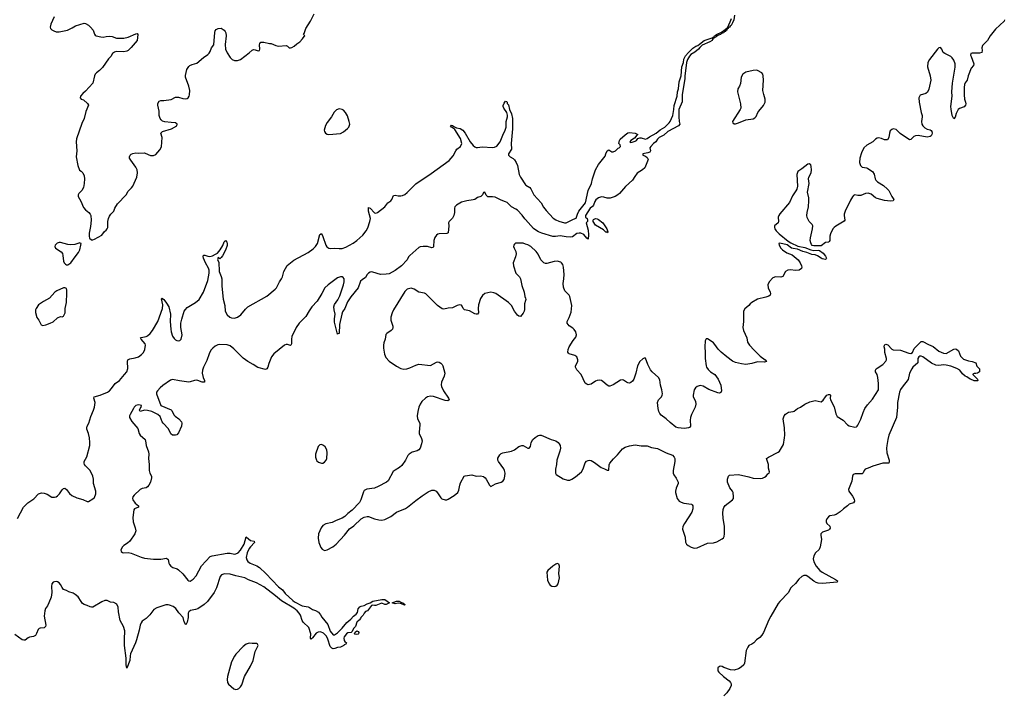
# Model space of a CAD drawing. Header units: inches. Extents: x 1174277 to 1307032, y 522670 to 678486.
# Tile 35 of 121: x 1233136 to 1246497, y 550622 to 559771. Entities that reach past the tile are written whole.
import ezdxf

# ---------------------------------------------------------------- set-up
doc = ezdxf.new("R2010")
doc.units = ezdxf.units.IN
doc.header["$MEASUREMENT"] = 0
doc.layers.add('B2535', color=7, linetype='Continuous')
doc.layers.add('B2545', color=7, linetype='Continuous')

msp = doc.modelspace()

# ---------------------------------------------------------------- linework, layer by layer
at = {"layer": 'B2535', "color": 6}
for points, elevation in [([(1233604, 559810), (1233560, 559710), (1233551, 559670), (1233556, 559650), (1233570, 559631), (1233597, 559617), (1233630, 559605), (1233670, 559605), (1233785, 559630), (1233850, 559658), (1233894, 559686), (1234010, 559724), (1234030, 559718), (1234070, 559694), (1234098, 559670), (1234131, 559630), (1234152, 559572), (1234161, 559561), (1234172, 559552), (1234236, 559536), (1234270, 559535), (1234310, 559544), (1234350, 559546), (1234390, 559540), (1234450, 559519), (1234550, 559521), (1234610, 559535), (1234710, 559578), (1234730, 559582), (1234740, 559570), (1234729, 559490), (1234650, 559392), (1234610, 559352), (1234590, 559341), (1234550, 559334), (1234443, 559337), (1234421, 559330), (1234396, 559310), (1234371, 559270), (1234341, 559239), (1234258, 559122), (1234219, 559081), (1234178, 559050), (1234160, 559030), (1234149, 559010), (1234128, 558910), (1234030, 558800), (1233994, 558770), (1233961, 558730), (1233955, 558710), (1233970, 558691), (1234000, 558680), (1234054, 558634), (1234070, 558610), (1234035, 558525), (1234010, 558430), (1233978, 558362), (1233909, 558151), (1233902, 558110), (1233910, 557990), (1233902, 557910), (1233923, 557790), (1233948, 557728), (1233970, 557714), (1233994, 557690), (1234009, 557650), (1234015, 557610), (1234013, 557547), (1234000, 557490), (1233979, 557450), (1233939, 557410), (1233928, 557390), (1233930, 557370), (1233967, 557307), (1234002, 557222), (1234029, 557189), (1234076, 557150), (1234091, 557131), (1234099, 557110), (1234104, 557050), (1234098, 556962), (1234080, 556870), (1234078, 556830), (1234084, 556804), (1234110, 556779), (1234130, 556779), (1234150, 556788), (1234250, 556845), (1234287, 556893), (1234310, 556911), (1234324, 556930), (1234330, 556950), (1234330, 557030), (1234339, 557070), (1234356, 557104), (1234372, 557128), (1234415, 557170), (1234426, 557210), (1234461, 557270), (1234579, 557390), (1234610, 557440), (1234655, 557485), (1234672, 557510), (1234724, 557630), (1234734, 557690), (1234728, 557730), (1234713, 557770), (1234642, 557862), (1234627, 557890), (1234625, 557910), (1234633, 557930), (1234650, 557945), (1234670, 557955), (1234710, 557963), (1234750, 557959), (1234830, 557962), (1234878, 557938), (1234910, 557928), (1234950, 557927), (1234982, 557938), (1235039, 558001), (1235058, 558042), (1235069, 558170), (1235051, 558230), (1235073, 558250), (1235198, 558290), (1235270, 558330), (1235273, 558350), (1235252, 558370), (1235190, 558373), (1235105, 558385), (1235074, 558394), (1235056, 558410), (1235042, 558430), (1235029, 558469), (1235027, 558527), (1235009, 558610), (1235010, 558631), (1235030, 558663), (1235050, 558673), (1235090, 558674), (1235192, 558688), (1235250, 558720), (1235290, 558719), (1235350, 558701), (1235384, 558696), (1235410, 558700), (1235424, 558710), (1235437, 558730), (1235442, 558750), (1235443, 558810), (1235430, 558870), (1235387, 558990), (1235386, 559014), (1235404, 559096), (1235430, 559136), (1235446, 559150), (1235477, 559163), (1235510, 559169), (1235538, 559182), (1235630, 559256), (1235690, 559296), (1235706, 559314), (1235720, 559340), (1235739, 559390), (1235770, 559431), (1235785, 559595), (1235790, 559618), (1235804, 559636), (1235828, 559652), (1235870, 559654), (1235910, 559630), (1235924, 559610), (1235933, 559590), (1235939, 559550), (1235925, 559435), (1235929, 559369), (1235950, 559320), (1235990, 559259), (1236019, 559230), (1236050, 559216), (1236090, 559217), (1236130, 559231), (1236250, 559320), (1236290, 559357), (1236310, 559364), (1236330, 559363), (1236370, 559349), (1236388, 559352), (1236396, 559370), (1236392, 559428), (1236395, 559445), (1236410, 559463), (1236450, 559463), (1236526, 559446), (1236550, 559446), (1236610, 559419), (1236650, 559411), (1236750, 559418), (1236771, 559411), (1236794, 559390), (1236810, 559387), (1236830, 559391), (1236862, 559410), (1236897, 559443), (1236939, 559470), (1236975, 559510), (1236996, 559544), (1237006, 559550), (1236988, 559570), (1236996, 559584), (1237017, 559650), (1237083, 559750), (1237132, 559848)], 800), ([(1233105, 552995), (1233187, 553150), (1233246, 553210), (1233330, 553264), (1233391, 553330), (1233430, 553343), (1233470, 553340), (1233510, 553328), (1233570, 553287), (1233610, 553285), (1233630, 553290), (1233650, 553305), (1233675, 553330), (1233710, 553386), (1233730, 553403), (1233750, 553410), (1233770, 553392), (1233810, 553337), (1233843, 553310), (1233910, 553278), (1233994, 553254), (1234050, 553228), (1234071, 553229), (1234130, 553262), (1234150, 553281), (1234170, 553330), (1234171, 553370), (1234139, 553470), (1234138, 553530), (1234130, 553570), (1234090, 553650), (1234027, 553710), (1234014, 553730), (1234009, 553750), (1234012, 553770), (1234047, 553833), (1234086, 553990), (1234088, 554030), (1234083, 554090), (1234070, 554150), (1234048, 554210), (1234046, 554230), (1234052, 554250), (1234073, 554290), (1234099, 554381), (1234139, 554470), (1234152, 554510), (1234158, 554570), (1234143, 554630), (1234146, 554650), (1234230, 554672), (1234326, 554714), (1234353, 554730), (1234380, 554760), (1234430, 554830), (1234490, 554870), (1234560, 554950), (1234589, 554990), (1234605, 555035), (1234597, 555130), (1234603, 555150), (1234630, 555163), (1234702, 555178), (1234746, 555194), (1234790, 555224), (1234814, 555250), (1234836, 555290), (1234845, 555350), (1234840, 555370), (1234784, 555430), (1234776, 555450), (1234784, 555456), (1234851, 555470), (1234870, 555479), (1234907, 555510), (1234938, 555550), (1235010, 555670), (1235076, 555850), (1235079, 555899), (1235062, 555978), (1235068, 555990), (1235077, 555977), (1235090, 555970), (1235130, 555921), (1235161, 555870), (1235182, 555770), (1235177, 555670), (1235185, 555570), (1235191, 555530), (1235211, 555471), (1235230, 555440), (1235250, 555423), (1235270, 555414), (1235290, 555410), (1235310, 555414), (1235329, 555431), (1235342, 555490), (1235322, 555590), (1235322, 555650), (1235335, 555705), (1235370, 555810), (1235384, 555836), (1235410, 555863), (1235523, 555930), (1235573, 555970), (1235632, 556068), (1235691, 556230), (1235706, 556330), (1235706, 556370), (1235698, 556398), (1235655, 556470), (1235628, 556530), (1235625, 556555), (1235630, 556571), (1235647, 556573), (1235690, 556557), (1235715, 556555), (1235750, 556563), (1235794, 556586), (1235818, 556602), (1235857, 556643), (1235894, 556706), (1235910, 556753), (1235930, 556774), (1235945, 556750), (1235952, 556730), (1235950, 556704), (1235930, 556642), (1235890, 556565), (1235870, 556540), (1235850, 556525), (1235830, 556539), (1235821, 556510), (1235836, 556476), (1235844, 556350), (1235870, 556284), (1235878, 556250), (1235878, 556150), (1235896, 555976), (1235918, 555890), (1235925, 555810), (1235950, 555762), (1235986, 555730), (1236010, 555720), (1236050, 555718), (1236090, 555729), (1236138, 555762), (1236199, 555841), (1236230, 555870), (1236490, 556018), (1236602, 556110), (1236619, 556130), (1236660, 556210), (1236690, 556250), (1236702, 556278), (1236719, 556350), (1236767, 556433), (1236857, 556503), (1237052, 556608), (1237120, 556660), (1237150, 556692), (1237175, 556730), (1237210, 556852), (1237230, 556865), (1237250, 556825), (1237289, 556710), (1237305, 556685), (1237330, 556666), (1237350, 556661), (1237410, 556667), (1237470, 556661), (1237510, 556663), (1237560, 556680), (1237663, 556737), (1237710, 556770), (1237794, 556846), (1237837, 556903), (1237858, 556942), (1237889, 557030), (1237895, 557070), (1237870, 557170), (1237867, 557210), (1237870, 557220), (1237890, 557213), (1237949, 557149), (1237970, 557145), (1237990, 557151), (1238091, 557229), (1238130, 557285), (1238171, 557310), (1238187, 557330), (1238210, 557382), (1238230, 557389), (1238270, 557379), (1238310, 557377), (1238330, 557381), (1238363, 557397), (1238395, 557425), (1238510, 557542), (1238719, 557681), (1238963, 557857), (1239017, 557923), (1239054, 557990), (1239070, 558010), (1239117, 558050), (1239136, 558090), (1239119, 558159), (1239039, 558279), (1239018, 558298), (1238996, 558310), (1238983, 558330), (1238990, 558339), (1239010, 558335), (1239036, 558316), (1239063, 558303), (1239112, 558292), (1239150, 558268), (1239181, 558230), (1239250, 558110), (1239290, 558060), (1239310, 558043), (1239330, 558037), (1239350, 558036), (1239410, 558046), (1239550, 558034), (1239581, 558039), (1239610, 558055), (1239657, 558110), (1239690, 558203), (1239725, 558270), (1239735, 558310), (1239736, 558390), (1239755, 558450), (1239755, 558475), (1239748, 558510), (1239705, 558570), (1239695, 558590), (1239695, 558605), (1239710, 558637), (1239730, 558664), (1239741, 558661), (1239750, 558652), (1239753, 558633), (1239770, 558613), (1239783, 558550), (1239811, 558490), (1239824, 558430), (1239822, 558290), (1239806, 558090), (1239811, 558010), (1239770, 557950), (1239769, 557930), (1239790, 557910), (1239830, 557886), (1239850, 557866), (1239875, 557830), (1239892, 557790), (1239915, 557670), (1239933, 557633), (1240000, 557529)], 700), ([(1240000, 557057), (1239990, 557068), (1239955, 557115), (1239890, 557183), (1239870, 557199), (1239810, 557229), (1239750, 557288), (1239730, 557299), (1239670, 557318), (1239590, 557360), (1239550, 557367), (1239490, 557364), (1239467, 557387), (1239450, 557426), (1239430, 557423), (1239416, 557390), (1239392, 557368), (1239350, 557355), (1239310, 557330), (1239290, 557323), (1239204, 557310), (1239129, 557291), (1239062, 557250), (1239040, 557230), (1239034, 557210), (1239037, 557150), (1239029, 557110), (1239007, 557073), (1238963, 557030), (1238956, 557010), (1238959, 556970), (1238950, 556878), (1238942, 556870), (1238932, 556868), (1238830, 556863), (1238810, 556857), (1238790, 556843), (1238769, 556811), (1238755, 556770), (1238751, 556689), (1238745, 556675), (1238730, 556674), (1238670, 556689), (1238611, 556691), (1238570, 556686), (1238550, 556675), (1238430, 556570), (1238413, 556550), (1238392, 556510), (1238318, 556430), (1238230, 556363), (1238150, 556321), (1238110, 556313), (1238030, 556309), (1237930, 556344), (1237910, 556346), (1237890, 556341), (1237870, 556328), (1237853, 556310), (1237829, 556271), (1237781, 556239), (1237762, 556218), (1237729, 556130), (1237630, 556007), (1237583, 555937), (1237549, 555850), (1237518, 555802), (1237506, 555770), (1237476, 555630), (1237470, 555507), (1237454, 555506), (1237450, 555498), (1237410, 555665), (1237408, 555710), (1237416, 555770), (1237403, 555830), (1237400, 555870), (1237410, 555902), (1237454, 555966), (1237479, 556021), (1237531, 556169), (1237538, 556210), (1237537, 556250), (1237524, 556270), (1237510, 556277), (1237490, 556279), (1237450, 556263), (1237320, 556170), (1237277, 556130), (1237235, 556050), (1237172, 555948), (1237098, 555870), (1237062, 555818), (1237019, 555741), (1236930, 555650), (1236889, 555591), (1236831, 555470), (1236823, 555430), (1236824, 555370), (1236814, 555350), (1236810, 555347), (1236770, 555358), (1236750, 555359), (1236730, 555351), (1236585, 555235), (1236554, 555190), (1236518, 555102), (1236503, 555050), (1236490, 555028), (1236470, 555021), (1236369, 555049), (1236305, 555090), (1236230, 555130), (1236170, 555174), (1236041, 555301), (1235990, 555341), (1235950, 555353), (1235850, 555361), (1235824, 555356), (1235790, 555338), (1235755, 555310), (1235730, 555282), (1235705, 555235), (1235677, 555143), (1235629, 555050), (1235618, 555010), (1235614, 554970), (1235626, 554910), (1235643, 554870), (1235643, 554850), (1235634, 554846), (1235610, 554848), (1235551, 554871), (1235530, 554874), (1235510, 554872), (1235450, 554851), (1235430, 554849), (1235305, 554865), (1235210, 554884), (1235183, 554877), (1235078, 554802), (1235041, 554770), (1235005, 554730), (1234993, 554710), (1234993, 554690), (1235050, 554530), (1235190, 554474), (1235201, 554461), (1235226, 554406), (1235246, 554386), (1235296, 554350), (1235330, 554310), (1235336, 554290), (1235330, 554250), (1235290, 554162), (1235270, 554134), (1235250, 554129), (1235210, 554130), (1235185, 554145), (1235154, 554214), (1235082, 554290), (1235068, 554310), (1235042, 554382), (1235011, 554411), (1234930, 554448), (1234870, 554464), (1234830, 554467), (1234770, 554450), (1234760, 554470), (1234769, 554491), (1234786, 554510), (1234788, 554530), (1234770, 554535), (1234750, 554539), (1234714, 554530), (1234691, 554510), (1234678, 554490), (1234633, 554410), (1234627, 554390), (1234628, 554370), (1234656, 554316), (1234738, 554218), (1234758, 554150), (1234772, 554130), (1234837, 554070), (1234845, 554050), (1234851, 553990), (1234882, 553902), (1234889, 553870), (1234884, 553810), (1234891, 553731), (1234892, 553650), (1234901, 553610), (1234923, 553570), (1234925, 553550), (1234910, 553488), (1234890, 553451), (1234870, 553427), (1234850, 553415), (1234797, 553403), (1234770, 553390), (1234690, 553314), (1234672, 553290), (1234667, 553270), (1234673, 553250), (1234705, 553205), (1234746, 553170), (1234749, 553151), (1234692, 553128), (1234686, 553114), (1234672, 553010), (1234674, 552950), (1234705, 552870), (1234713, 552827), (1234698, 552790), (1234632, 552688), (1234599, 552661), (1234550, 552630), (1234529, 552610), (1234509, 552570), (1234513, 552550), (1234530, 552537), (1234550, 552530), (1234610, 552533), (1234647, 552527), (1234785, 552470), (1234830, 552457), (1234950, 552445), (1235050, 552443), (1235130, 552460), (1235150, 552439), (1235159, 552390), (1235168, 552370), (1235185, 552350), (1235214, 552330), (1235271, 552311), (1235290, 552300), (1235350, 552245), (1235419, 552159), (1235430, 552149), (1235450, 552144), (1235490, 552172), (1235530, 552216), (1235604, 552356), (1235720, 552480), (1235749, 552491), (1235950, 552524), (1235990, 552526), (1236050, 552513), (1236070, 552515), (1236100, 552530), (1236130, 552565), (1236183, 552650), (1236210, 552747), (1236239, 552719), (1236270, 552699), (1236317, 552690), (1236321, 552670), (1236266, 552614), (1236249, 552591), (1236222, 552530), (1236209, 552469), (1236216, 552436), (1236232, 552412), (1236265, 552390), (1236355, 552355), (1236390, 552329), (1236476, 552250), (1236648, 552068), (1236703, 552030), (1236740, 551980), (1236842, 551882), (1236865, 551865), (1236970, 551811), (1237050, 551797), (1237068, 551790), (1237110, 551761), (1237150, 551749), (1237190, 551725), (1237218, 551690), (1237237, 551657), (1237318, 551558), (1237348, 551468), (1237390, 551418), (1237410, 551415), (1237450, 551442), (1237514, 551506), (1237576, 551584), (1237630, 551630), (1237667, 551670), (1237703, 551697), (1237718, 551722), (1237731, 551770), (1237750, 551797), (1237770, 551807), (1237810, 551817), (1237850, 551840), (1237890, 551850), (1237930, 551873), (1238050, 551898), (1238090, 551896), (1238156, 551850), (1238110, 551828), (1238090, 551830), (1238050, 551845), (1238036, 551844), (1237970, 551817), (1237950, 551813), (1237930, 551819), (1237910, 551815), (1237856, 551744), (1237830, 551732), (1237810, 551713), (1237797, 551683), (1237767, 551650), (1237762, 551638), (1237743, 551617), (1237731, 551610), (1237724, 551596), (1237711, 551590), (1237692, 551528), (1237670, 551506), (1237644, 551456), (1237632, 551448), (1237590, 551442), (1237570, 551429), (1237541, 551390), (1237536, 551370), (1237539, 551339), (1237546, 551326), (1237571, 551310), (1237561, 551290), (1237541, 551279), (1237534, 551270), (1237491, 551250), (1237450, 551247), (1237411, 551229), (1237390, 551228), (1237370, 551236), (1237350, 551259), (1237317, 551357), (1237297, 551397), (1237259, 551439), (1237216, 551456), (1237186, 551454), (1237159, 551441), (1237110, 551376), (1237090, 551358), (1237080, 551370), (1237087, 551430), (1237058, 551518), (1236983, 551590), (1236970, 551610), (1236945, 551685), (1236929, 551710), (1236901, 551742), (1236857, 551777), (1236690, 551877), (1236607, 551947), (1236450, 552068), (1236350, 552121), (1236242, 552162), (1236190, 552190), (1236070, 552217), (1235990, 552241), (1235916, 552244), (1235873, 552230), (1235857, 552210), (1235806, 552054), (1235776, 551990), (1235686, 551870), (1235640, 551830), (1235551, 551769), (1235521, 551759), (1235453, 551747), (1235430, 551730), (1235423, 551710), (1235420, 551650), (1235410, 551589), (1235390, 551552), (1235370, 551592), (1235354, 551654), (1235296, 551716), (1235255, 551775), (1235220, 551800), (1235170, 551819), (1235150, 551824), (1235118, 551822), (1234995, 551785), (1234958, 551762), (1234902, 551690), (1234850, 551639), (1234799, 551601), (1234782, 551578), (1234771, 551550), (1234758, 551482), (1234722, 551350), (1234709, 551310), (1234641, 551159), (1234634, 551130), (1234630, 551070), (1234590, 550963), (1234579, 551010), (1234581, 551101), (1234560, 551270), (1234556, 551356), (1234561, 551470), (1234545, 551530), (1234501, 551610), (1234478, 551730), (1234472, 551792), (1234452, 551832), (1234414, 551854), (1234370, 551862), (1234322, 551882), (1234290, 551883), (1234250, 551866), (1234130, 551794), (1234110, 551791), (1234090, 551795), (1234050, 551816), (1234010, 551827), (1233990, 551841), (1233968, 551868), (1233931, 551931), (1233890, 551966), (1233861, 551981), (1233802, 552002), (1233770, 552021), (1233730, 552032), (1233710, 552059), (1233690, 552102), (1233670, 552124), (1233650, 552136), (1233630, 552140), (1233610, 552138), (1233590, 552130), (1233572, 552108), (1233566, 552074), (1233570, 551990), (1233561, 551930), (1233533, 551850), (1233513, 551810), (1233487, 551773), (1233477, 551743), (1233467, 551670), (1233491, 551550), (1233488, 551530), (1233466, 551514), (1233412, 551508), (1233398, 551502), (1233386, 551490), (1233366, 551434), (1233350, 551408), (1233325, 551395), (1233270, 551386), (1233250, 551376), (1233210, 551343), (1233190, 551343), (1233170, 551351), (1233070, 551420)], 700), ([(1240000, 556724), (1239970, 556734), (1239883, 556737), (1239866, 556734), (1239850, 556724), (1239842, 556710), (1239839, 556690), (1239844, 556670), (1239870, 556623), (1239873, 556590), (1239866, 556550), (1239832, 556470), (1239836, 556430), (1239870, 556330), (1239885, 556310), (1239918, 556278), (1239932, 556252), (1239950, 556161), (1239983, 556070), (1239989, 556010), (1240000, 555990), (1240000, 555988)], 800), ([(1240000, 555957), (1239988, 555910), (1239986, 555834), (1239981, 555810), (1239970, 555787), (1239930, 555742), (1239910, 555743), (1239890, 555757), (1239851, 555811), (1239810, 555889), (1239770, 555932), (1239597, 556050), (1239570, 556063), (1239530, 556069), (1239490, 556063), (1239448, 556050), (1239414, 556026), (1239390, 555986), (1239361, 555899), (1239357, 555850), (1239363, 555790), (1239350, 555771), (1239330, 555771), (1239310, 555778), (1239239, 555819), (1239170, 555830), (1239155, 555850), (1239142, 555882), (1239130, 555892), (1239110, 555897), (1239072, 555888), (1239010, 555856), (1238950, 555855), (1238890, 555839), (1238870, 555842), (1238807, 555887), (1238648, 556048), (1238630, 556056), (1238550, 556069), (1238490, 556111), (1238450, 556123), (1238430, 556121), (1238396, 556110), (1238360, 556080), (1238207, 555830), (1238191, 555790), (1238174, 555730), (1238171, 555690), (1238199, 555610), (1238200, 555590), (1238193, 555570), (1238176, 555550), (1238118, 555510), (1238106, 555494), (1238096, 555430), (1238078, 555382), (1238071, 555351), (1238072, 555310), (1238084, 555230), (1238104, 555184), (1238150, 555133), (1238250, 555067), (1238310, 555035), (1238350, 555025), (1238390, 555029), (1238430, 555042), (1238510, 555081), (1238550, 555093), (1238710, 555075), (1238790, 555121), (1238810, 555125), (1238830, 555119), (1238850, 555107), (1238869, 555089), (1238880, 555070), (1238906, 554970), (1238898, 554930), (1238860, 554850), (1238854, 554814), (1238858, 554790), (1238886, 554730), (1238954, 554630), (1238962, 554610), (1238946, 554594), (1238910, 554597), (1238750, 554655), (1238710, 554658), (1238672, 554648), (1238641, 554630), (1238595, 554585), (1238569, 554550), (1238551, 554509), (1238537, 554450), (1238530, 554390), (1238535, 554350), (1238564, 554290), (1238567, 554270), (1238555, 554170), (1238557, 554150), (1238590, 554081), (1238597, 554050), (1238590, 554010), (1238568, 553950), (1238551, 553929), (1238530, 553914), (1238463, 553897), (1238421, 553870), (1238404, 553850), (1238371, 553790), (1238323, 553717), (1238291, 553689), (1238230, 553655), (1238205, 553635), (1238135, 553510), (1238112, 553490), (1238001, 553430), (1237951, 553410), (1237847, 553393), (1237810, 553376), (1237800, 553360), (1237767, 553250), (1237747, 553213), (1237648, 553112), (1237590, 553065), (1237550, 553025), (1237510, 553000), (1237430, 552971), (1237376, 552944), (1237290, 552924), (1237250, 552900), (1237226, 552870), (1237189, 552790), (1237184, 552730), (1237194, 552670), (1237223, 552603), (1237239, 552579), (1237270, 552562), (1237310, 552569), (1237383, 552610), (1237430, 552647), (1237543, 552770), (1237610, 552858), (1237670, 552899), (1237769, 552991), (1237810, 553015), (1237850, 553026), (1237870, 553025), (1237951, 552991), (1238010, 552977), (1238050, 552972), (1238090, 552982), (1238170, 553026), (1238250, 553081), (1238370, 553133), (1238400, 553150), (1238510, 553242), (1238596, 553304), (1238680, 553360), (1238730, 553382), (1238761, 553381), (1238786, 553366), (1238806, 553346), (1238850, 553276), (1238865, 553265), (1238910, 553251), (1238930, 553251), (1238950, 553261), (1239033, 553310), (1239081, 553350), (1239097, 553383), (1239107, 553450), (1239118, 553482), (1239169, 553570), (1239183, 553577), (1239270, 553590), (1239330, 553573), (1239390, 553578), (1239428, 553568), (1239451, 553551), (1239468, 553530), (1239510, 553451), (1239530, 553431), (1239593, 553467), (1239670, 553490), (1239690, 553502), (1239710, 553527), (1239721, 553570), (1239723, 553610), (1239715, 553650), (1239705, 553670), (1239633, 553770), (1239625, 553790), (1239626, 553814), (1239650, 553859), (1239670, 553878), (1239690, 553887), (1239808, 553912), (1239850, 553927), (1239910, 553973), (1239949, 553989), (1239970, 553986), (1240000, 553969)], 800)]:
    msp.add_lwpolyline(points, dxfattribs=dict(at, elevation=elevation))
for points, elevation in [([(1237470, 558558), (1237435, 558545), (1237404, 558516), (1237365, 558450), (1237307, 558373), (1237285, 558335), (1237267, 558270), (1237270, 558250), (1237285, 558230), (1237310, 558216), (1237330, 558210), (1237490, 558227), (1237530, 558247), (1237586, 558294), (1237600, 558310), (1237615, 558350), (1237608, 558390), (1237584, 558464), (1237556, 558510), (1237530, 558540), (1237513, 558550)], 800), ([(1233690, 556745), (1233670, 556745), (1233646, 556734), (1233617, 556710), (1233611, 556690), (1233622, 556670), (1233699, 556619), (1233716, 556596), (1233722, 556570), (1233730, 556492), (1233739, 556470), (1233756, 556450), (1233770, 556442), (1233790, 556441), (1233830, 556467), (1233887, 556550), (1233934, 556610), (1233950, 556645), (1233965, 556710), (1233968, 556730), (1233957, 556737), (1233950, 556739), (1233884, 556716), (1233830, 556711), (1233790, 556717)], 800), ([(1233730, 556129), (1233639, 556090), (1233612, 556070), (1233540, 555990), (1233458, 555942), (1233390, 555896), (1233359, 555850), (1233352, 555830), (1233350, 555794), (1233367, 555727), (1233396, 555690), (1233428, 555628), (1233450, 555619), (1233490, 555627), (1233550, 555647), (1233590, 555666), (1233650, 555723), (1233690, 555742), (1233710, 555735), (1233730, 555746), (1233746, 555770), (1233752, 555790), (1233755, 555850), (1233769, 555930), (1233777, 556057), (1233777, 556097), (1233770, 556118), (1233763, 556123), (1233749, 556129)], 800), ([(1237230, 554000), (1237210, 553997), (1237186, 553974), (1237150, 553870), (1237152, 553830), (1237163, 553790), (1237170, 553778), (1237190, 553760), (1237230, 553747), (1237250, 553750), (1237270, 553762), (1237294, 553790), (1237303, 553810), (1237306, 553890), (1237302, 553930), (1237279, 553970), (1237257, 553990)], 800), ([(1238359, 551821), (1238350, 551822), (1238304, 551844), (1238270, 551845), (1238230, 551836), (1238189, 551850), (1238250, 551876), (1238287, 551873), (1238316, 551856), (1238336, 551850), (1238342, 551842), (1238365, 551830)], 700), ([(1237701, 551421), (1237684, 551424), (1237678, 551430), (1237687, 551453), (1237710, 551472), (1237730, 551462), (1237738, 551450), (1237735, 551430), (1237730, 551427)], 700), ([(1236250, 551304), (1236209, 551290), (1236170, 551258), (1236070, 551154), (1236050, 551129), (1236008, 551052), (1235955, 550850), (1235953, 550810), (1235958, 550770), (1235970, 550745), (1236042, 550682), (1236070, 550674), (1236090, 550678), (1236110, 550688), (1236132, 550710), (1236150, 550739), (1236186, 550850), (1236268, 550992), (1236302, 551070), (1236332, 551190), (1236370, 551270), (1236364, 551290), (1236350, 551297), (1236290, 551297)], 800)]:
    msp.add_lwpolyline(points, close=True, dxfattribs=dict(at, elevation=elevation))
at = {"layer": 'B2545', "color": 6}
for points, elevation in [([(1242834, 559830), (1242827, 559770), (1242810, 559727), (1242790, 559693), (1242777, 559683), (1242770, 559669), (1242756, 559664), (1242750, 559650), (1242735, 559645), (1242730, 559630), (1242716, 559624), (1242710, 559608), (1242697, 559603), (1242687, 559590), (1242658, 559582), (1242647, 559570), (1242619, 559561), (1242607, 559550), (1242582, 559538), (1242576, 559530), (1242557, 559523), (1242552, 559510), (1242538, 559502), (1242532, 559490), (1242502, 559470), (1242396, 559424), (1242365, 559395), (1242348, 559370), (1242299, 559330), (1242244, 559296), (1242226, 559274), (1242199, 559230), (1242183, 559190), (1242182, 559150), (1242162, 559010), (1242162, 558970), (1242126, 558750), (1242124, 558656), (1242082, 558550), (1242079, 558450), (1242086, 558386), (1242096, 558350), (1242077, 558330), (1241929, 558251), (1241877, 558203), (1241814, 558170), (1241792, 558150), (1241766, 558114), (1241736, 558090), (1241700, 558050), (1241689, 558030), (1241696, 557990), (1241687, 557973), (1241659, 557961), (1241594, 557950), (1241592, 557930), (1241630, 557915), (1241650, 557899), (1241657, 557890), (1241662, 557870), (1241620, 557760), (1241588, 557730), (1241514, 557686), (1241481, 557639), (1241453, 557590), (1241357, 557503), (1241277, 557410), (1241252, 557390), (1241215, 557370), (1241150, 557347), (1241110, 557346), (1241062, 557362), (1241030, 557365), (1240988, 557352), (1240956, 557324), (1240940, 557300), (1240923, 557250), (1240910, 557234), (1240877, 557210), (1240814, 557110), (1240815, 557090), (1240836, 557070), (1240843, 557050), (1240841, 557030), (1240822, 557010), (1240850, 556910), (1240856, 556850), (1240851, 556789), (1240830, 556804), (1240793, 556853), (1240750, 556871), (1240730, 556873), (1240695, 556865), (1240637, 556823), (1240610, 556818), (1240550, 556821), (1240470, 556837), (1240408, 556828), (1240370, 556828), (1240223, 556870), (1240178, 556890), (1240139, 556910), (1240110, 556934), (1240000, 557057)], 700), ([(1240000, 557529), (1240004, 557524), (1240058, 557490), (1240073, 557473), (1240113, 557393), (1240210, 557285), (1240244, 557224), (1240278, 557178), (1240376, 557076), (1240412, 557052), (1240450, 557033), (1240530, 557010), (1240550, 557013), (1240650, 557062), (1240686, 557074), (1240704, 557130), (1240723, 557170), (1240815, 557285), (1240850, 557450), (1240896, 557544), (1240911, 557610), (1240950, 557730), (1240990, 557805), (1241081, 557919), (1241090, 557950), (1241110, 557988), (1241130, 558003), (1241170, 557975), (1241190, 557977), (1241221, 557990), (1241255, 558025), (1241270, 558031), (1241289, 558050), (1241282, 558070), (1241268, 558090), (1241273, 558130), (1241284, 558150), (1241350, 558206), (1241390, 558233), (1241410, 558237), (1241490, 558230), (1241522, 558210), (1241510, 558202), (1241477, 558163), (1241431, 558130), (1241416, 558110), (1241424, 558104), (1241447, 558107), (1241490, 558121), (1241504, 558130), (1241525, 558155), (1241550, 558166), (1241570, 558166), (1241630, 558150), (1241650, 558159), (1241680, 558180), (1241772, 558228), (1241826, 558274), (1241889, 558310), (1241932, 558350), (1241951, 558370), (1241962, 558390), (1241998, 558470), (1242012, 558550), (1242015, 558605), (1242059, 558730), (1242061, 558790), (1242075, 558830), (1242087, 558927), (1242113, 559007), (1242123, 559130), (1242144, 559190), (1242150, 559233), (1242170, 559280), (1242210, 559327), (1242270, 559384), (1242309, 559411), (1242338, 559422), (1242362, 559438), (1242424, 559490), (1242534, 559526), (1242559, 559541), (1242563, 559550), (1242590, 559571), (1242659, 559601), (1242710, 559637), (1242720, 559640), (1242726, 559634), (1242720, 559640), (1242724, 559650), (1242739, 559661), (1242779, 559741), (1242795, 559785)], 700), ([(1246501, 559770), (1246494, 559750), (1246379, 559641), (1246306, 559550), (1246270, 559488), (1246201, 559419), (1246191, 559390), (1246197, 559350), (1246194, 559326), (1246162, 559318), (1246062, 559318), (1246042, 559310), (1246040, 559290), (1246045, 559270), (1246083, 559170), (1246079, 559150), (1246047, 559110), (1246005, 559010), (1245995, 558950), (1245966, 558914), (1245955, 558890), (1245950, 558850), (1245952, 558752), (1245959, 558690), (1245971, 558650), (1245973, 558630), (1245969, 558610), (1245950, 558587), (1245890, 558565), (1245870, 558553), (1245844, 558496), (1245830, 558447), (1245810, 558424), (1245790, 558469), (1245774, 558554), (1245771, 558590), (1245788, 558730), (1245784, 558790), (1245792, 558910), (1245832, 559128), (1245830, 559170), (1245810, 559220), (1245790, 559254), (1245770, 559272), (1245690, 559310), (1245667, 559327), (1245647, 559370), (1245630, 559393), (1245610, 559388), (1245590, 559370), (1245480, 559230), (1245460, 559190), (1245456, 559130), (1245492, 559010), (1245499, 558950), (1245475, 558825), (1245454, 558786), (1245433, 558767), (1245354, 558746), (1245338, 558710), (1245340, 558650), (1245369, 558510), (1245383, 558470), (1245384, 558450), (1245372, 558390), (1245380, 558350), (1245390, 558329), (1245420, 558300), (1245450, 558286), (1245490, 558276), (1245505, 558265), (1245514, 558250), (1245518, 558230), (1245514, 558210), (1245505, 558195), (1245490, 558183), (1245450, 558177), (1245330, 558196), (1245290, 558194), (1245270, 558184), (1245230, 558142), (1245210, 558138), (1245084, 558224), (1245030, 558279), (1244990, 558287), (1244970, 558281), (1244950, 558261), (1244940, 558230), (1244930, 558170), (1244910, 558141), (1244890, 558137), (1244870, 558140), (1244830, 558156), (1244790, 558164), (1244770, 558160), (1244750, 558147), (1244711, 558110), (1244630, 558068), (1244590, 558030), (1244558, 557962), (1244535, 557890), (1244532, 557832), (1244544, 557790), (1244569, 557769), (1244630, 557757), (1244646, 557750), (1244710, 557710), (1244732, 557672), (1244743, 557610), (1244753, 557590), (1244775, 557570), (1244858, 557518), (1244914, 557470), (1244929, 557450), (1244970, 557370), (1244999, 557330), (1244988, 557312), (1244953, 557307), (1244870, 557313), (1244770, 557340), (1244750, 557351), (1244690, 557401), (1244650, 557416), (1244613, 557410), (1244550, 557385), (1244510, 557383), (1244470, 557391), (1244450, 557385), (1244435, 557365), (1244410, 557320), (1244336, 557170), (1244324, 557130), (1244322, 557110), (1244333, 557050), (1244326, 557034), (1244212, 556968), (1244187, 556950), (1244172, 556930), (1244138, 556862), (1244131, 556829), (1244130, 556770), (1244122, 556758), (1244109, 556751), (1244070, 556744), (1244010, 556700), (1243910, 556698), (1243890, 556706), (1243879, 556719), (1243870, 556738), (1243863, 556770), (1243867, 556810), (1243896, 556930), (1243898, 556970), (1243890, 556991), (1243851, 557031), (1243835, 557055), (1243823, 557083), (1243818, 557110), (1243821, 557150), (1243840, 557230), (1243846, 557310), (1243845, 557350), (1243828, 557430), (1243847, 557547), (1243842, 557610), (1243846, 557630), (1243874, 557690), (1243882, 557730), (1243877, 557777), (1243870, 557801), (1243850, 557814), (1243830, 557808), (1243750, 557745), (1243693, 557710), (1243682, 557670), (1243689, 557510), (1243683, 557470), (1243670, 557445), (1243622, 557378), (1243582, 557290), (1243450, 557133), (1243436, 557110), (1243429, 557090), (1243432, 557028), (1243426, 557010), (1243380, 556970), (1243377, 556950), (1243383, 556930), (1243402, 556902), (1243441, 556861), (1243565, 556765), (1243602, 556742), (1243697, 556697), (1243790, 556675), (1243870, 556647), (1243910, 556637), (1243970, 556640), (1243990, 556635), (1244040, 556600), (1244070, 556561), (1244086, 556530), (1244079, 556521), (1244070, 556516), (1244025, 556525), (1244010, 556530), (1243964, 556564), (1243930, 556579), (1243884, 556584), (1243818, 556610), (1243762, 556622), (1243690, 556654), (1243630, 556662), (1243610, 556669), (1243550, 556715), (1243450, 556735), (1243437, 556730), (1243442, 556710), (1243466, 556666), (1243485, 556645), (1243545, 556605), (1243617, 556577), (1243701, 556510), (1243728, 556470), (1243745, 556430), (1243751, 556410), (1243744, 556390), (1243711, 556370), (1243670, 556364), (1243590, 556374), (1243561, 556370), (1243528, 556350), (1243490, 556284), (1243466, 556274), (1243390, 556279), (1243355, 556265), (1243304, 556210), (1243290, 556170), (1243293, 556130), (1243321, 556070), (1243325, 556050), (1243318, 556030), (1243302, 556018), (1243259, 556001), (1243150, 555974), (1243070, 555928), (1243048, 555912), (1243030, 555890), (1242977, 555843), (1242959, 555810), (1242956, 555790), (1242959, 555670), (1242950, 555590), (1242960, 555550), (1243001, 555450), (1243014, 555390), (1243040, 555350), (1243102, 555282), (1243183, 555203), (1243252, 555150), (1243271, 555130), (1243258, 555122), (1243241, 555119), (1243150, 555123), (1243070, 555101), (1242990, 555090), (1242930, 555095), (1242850, 555114), (1242810, 555135), (1242731, 555191), (1242656, 555256), (1242616, 555296), (1242570, 555361), (1242550, 555380), (1242490, 555425), (1242470, 555435), (1242450, 555437), (1242439, 555410), (1242432, 555330), (1242438, 555250), (1242436, 555170), (1242449, 555070), (1242456, 555050), (1242479, 555019), (1242510, 554990), (1242567, 554950), (1242613, 554890), (1242649, 554809), (1242661, 554730), (1242650, 554706), (1242630, 554699), (1242610, 554701), (1242487, 554747), (1242410, 554793), (1242370, 554802), (1242331, 554790), (1242307, 554770), (1242290, 554745), (1242273, 554670), (1242275, 554650), (1242306, 554590), (1242311, 554549), (1242302, 554510), (1242250, 554410), (1242239, 554370), (1242234, 554330), (1242239, 554250), (1242227, 554233), (1242213, 554227), (1242159, 554221), (1242110, 554223), (1242070, 554226), (1242038, 554238), (1241961, 554301), (1241910, 554351), (1241841, 554401), (1241823, 554423), (1241811, 554450), (1241802, 554490), (1241793, 554570), (1241806, 554610), (1241843, 554650), (1241854, 554670), (1241858, 554690), (1241850, 554742), (1241830, 554808), (1241821, 554881), (1241804, 554910), (1241718, 554990), (1241697, 555017), (1241659, 555090), (1241630, 555173), (1241610, 555173), (1241590, 555165), (1241550, 555129), (1241519, 555070), (1241496, 554970), (1241469, 554891), (1241450, 554861), (1241430, 554843), (1241410, 554836), (1241390, 554839), (1241370, 554847), (1241330, 554875), (1241310, 554880), (1241290, 554874), (1241190, 554811), (1241145, 554795), (1241130, 554795), (1241110, 554806), (1241050, 554857), (1241030, 554870), (1241010, 554874), (1240970, 554871), (1240950, 554863), (1240890, 554822), (1240870, 554816), (1240850, 554814), (1240830, 554819), (1240810, 554834), (1240754, 554950), (1240697, 555017), (1240679, 555050), (1240680, 555070), (1240708, 555130), (1240710, 555150), (1240695, 555190), (1240670, 555210), (1240594, 555234), (1240582, 555242), (1240576, 555256), (1240578, 555290), (1240593, 555327), (1240645, 555415), (1240681, 555459), (1240691, 555490), (1240681, 555530), (1240661, 555561), (1240642, 555582), (1240593, 555613), (1240567, 555650), (1240567, 555670), (1240574, 555690), (1240593, 555727), (1240620, 555800), (1240629, 555890), (1240603, 556010), (1240591, 556031), (1240535, 556090), (1240517, 556137), (1240512, 556190), (1240522, 556250), (1240525, 556310), (1240514, 556410), (1240505, 556445), (1240490, 556468), (1240477, 556477), (1240429, 556489), (1240390, 556488), (1240290, 556459), (1240270, 556459), (1240247, 556467), (1240206, 556510), (1240170, 556587), (1240143, 556623), (1240071, 556691), (1240030, 556714), (1240000, 556724)], 800), ([(1240000, 555988), (1240003, 555970), (1240000, 555957)], 800), ([(1240000, 553969), (1240030, 553953), (1240050, 553950), (1240066, 553974), (1240077, 554030), (1240100, 554070), (1240130, 554098), (1240170, 554123), (1240190, 554130), (1240210, 554128), (1240350, 554071), (1240410, 554051), (1240441, 554030), (1240457, 554010), (1240468, 553988), (1240474, 553950), (1240466, 553910), (1240426, 553790), (1240422, 553730), (1240407, 553667), (1240405, 553610), (1240416, 553595), (1240510, 553534), (1240570, 553515), (1240603, 553517), (1240630, 553529), (1240678, 553562), (1240760, 553630), (1240784, 553670), (1240810, 553753), (1240827, 553773), (1240850, 553786), (1240870, 553789), (1240890, 553785), (1240937, 553757), (1241027, 553687), (1241072, 553672), (1241110, 553651), (1241129, 553651), (1241134, 553726), (1241144, 553750), (1241194, 553806), (1241250, 553859), (1241318, 553942), (1241354, 553966), (1241410, 553985), (1241490, 553995), (1241570, 553985), (1241650, 553985), (1241710, 553959), (1241790, 553949), (1241907, 553890), (1241995, 553855), (1242019, 553830), (1242027, 553810), (1242025, 553770), (1242005, 553650), (1242005, 553610), (1242011, 553590), (1242043, 553543), (1242069, 553489), (1242070, 553470), (1242043, 553410), (1242037, 553370), (1242037, 553350), (1242057, 553270), (1242085, 553230), (1242110, 553217), (1242150, 553205), (1242250, 553190), (1242262, 553182), (1242269, 553169), (1242270, 553130), (1242258, 553082), (1242157, 552930), (1242136, 552890), (1242132, 552850), (1242164, 552744), (1242173, 552673), (1242186, 552650), (1242205, 552630), (1242246, 552606), (1242290, 552595), (1242330, 552600), (1242470, 552662), (1242550, 552668), (1242598, 552682), (1242670, 552719), (1242687, 552733), (1242697, 552750), (1242702, 552790), (1242700, 552890), (1242682, 553002), (1242678, 553070), (1242682, 553118), (1242692, 553148), (1242710, 553175), (1242810, 553250), (1242820, 553270), (1242824, 553290), (1242817, 553350), (1242808, 553370), (1242772, 553412), (1242741, 553490), (1242740, 553530), (1242753, 553570), (1242770, 553583), (1242890, 553593), (1243030, 553564), (1243090, 553545), (1243190, 553540), (1243216, 553544), (1243244, 553556), (1243265, 553570), (1243290, 553602), (1243308, 553612), (1243309, 553630), (1243298, 553678), (1243298, 553730), (1243272, 553810), (1243295, 553830), (1243430, 553897), (1243445, 553910), (1243500, 554000), (1243516, 554090), (1243519, 554130), (1243516, 554230), (1243496, 554350), (1243508, 554390), (1243530, 554415), (1243570, 554440), (1243630, 554450), (1243644, 554456), (1243690, 554491), (1243730, 554508), (1243792, 554550), (1243858, 554582), (1243930, 554600), (1244010, 554583), (1244038, 554602), (1244070, 554650), (1244090, 554670), (1244110, 554681), (1244130, 554680), (1244139, 554670), (1244134, 554630), (1244137, 554610), (1244190, 554512), (1244210, 554419), (1244230, 554382), (1244310, 554334), (1244370, 554270), (1244390, 554257), (1244470, 554235), (1244490, 554242), (1244498, 554250), (1244510, 554263), (1244550, 554347), (1244582, 554438), (1244606, 554490), (1244641, 554539), (1244710, 554617), (1244790, 554746), (1244790, 554830), (1244780, 554910), (1244770, 554950), (1244749, 554990), (1244747, 555010), (1244759, 555030), (1244770, 555040), (1244850, 555088), (1244890, 555132), (1244897, 555150), (1244898, 555170), (1244875, 555250), (1244874, 555294), (1244867, 555330), (1244869, 555350), (1244880, 555360), (1244890, 555365), (1244916, 555356), (1244970, 555297), (1244990, 555286), (1245090, 555283), (1245201, 555241), (1245230, 555238), (1245251, 555250), (1245274, 555306), (1245290, 555325), (1245370, 555399), (1245390, 555401), (1245470, 555358), (1245532, 555332), (1245610, 555269), (1245670, 555241), (1245710, 555239), (1245810, 555295), (1245830, 555301), (1245850, 555298), (1245875, 555275), (1245903, 555203), (1245942, 555162), (1246010, 555138), (1246062, 555130), (1246112, 555110), (1246126, 555066), (1246162, 555030), (1246162, 554990), (1246131, 554969), (1246110, 554964), (1246090, 554965), (1246070, 554955), (1246068, 554950), (1246135, 554890), (1246138, 554870), (1246133, 554867), (1246090, 554868), (1246070, 554874), (1246035, 554890), (1245990, 554921), (1245964, 554930), (1245930, 554962), (1245893, 555013), (1245854, 555034), (1245770, 555066), (1245710, 555081), (1245670, 555083), (1245610, 555073), (1245570, 555080), (1245510, 555107), (1245390, 555194), (1245370, 555202), (1245359, 555201), (1245350, 555201), (1245336, 555190), (1245324, 555170), (1245323, 555110), (1245256, 555050), (1245240, 555030), (1245212, 554970), (1245194, 554886), (1245110, 554780), (1245090, 554750), (1245075, 554710), (1245048, 554570), (1245047, 554510), (1245032, 554370), (1244932, 554130), (1244916, 554070), (1244901, 553990), (1244897, 553950), (1244901, 553890), (1244933, 553790), (1244935, 553765), (1244930, 553750), (1244850, 553750), (1244714, 553706), (1244650, 553678), (1244610, 553668), (1244594, 553650), (1244583, 553617), (1244570, 553603), (1244475, 553605), (1244445, 553595), (1244436, 553570), (1244430, 553503), (1244383, 553390), (1244387, 553370), (1244438, 553298), (1244458, 553258), (1244464, 553230), (1244449, 553211), (1244390, 553190), (1244371, 553169), (1244314, 553130), (1244270, 553086), (1244214, 553050), (1244190, 553040), (1244130, 553031), (1244110, 553018), (1244088, 552990), (1244080, 552970), (1244080, 552950), (1244089, 552930), (1244131, 552891), (1244133, 552867), (1244125, 552850), (1244110, 552839), (1244030, 552811), (1244009, 552790), (1244005, 552770), (1244016, 552710), (1244000, 552610), (1243985, 552575), (1243934, 552530), (1243910, 552490), (1243904, 552450), (1243912, 552410), (1243946, 552350), (1243994, 552290), (1244027, 552267), (1244206, 552170), (1244234, 552150), (1244230, 552134), (1244030, 552116), (1243970, 552118), (1243946, 552126), (1243910, 552146), (1243830, 552210), (1243810, 552221), (1243777, 552223), (1243751, 552209), (1243709, 552171), (1243664, 552116), (1243612, 552070), (1243597, 552050), (1243569, 551990), (1243452, 551870), (1243430, 551841), (1243327, 551670), (1243301, 551619), (1243231, 551450), (1243208, 551410), (1243179, 551381), (1243133, 551350), (1243099, 551310), (1243072, 551290), (1243030, 551270), (1243016, 551250), (1242995, 551205), (1242972, 551030), (1242961, 551010), (1242924, 550976), (1242890, 550955), (1242830, 550936), (1242780, 550940), (1242691, 550971), (1242670, 550986), (1242650, 550992), (1242630, 550989), (1242611, 550970), (1242609, 550930), (1242622, 550910), (1242685, 550850), (1242764, 550790), (1242780, 550770), (1242789, 550750), (1242789, 550730), (1242772, 550690), (1242730, 550630), (1242693, 550590)], 800)]:
    msp.add_lwpolyline(points, dxfattribs=dict(at, elevation=elevation))
for points, elevation in [([(1243130, 559085), (1243090, 559082), (1242990, 559059), (1242950, 559031), (1242924, 558990), (1242917, 558903), (1242905, 558870), (1242882, 558830), (1242875, 558790), (1242918, 558630), (1242920, 558570), (1242911, 558549), (1242808, 558388), (1242811, 558370), (1242830, 558357), (1242850, 558356), (1242890, 558369), (1242990, 558410), (1243090, 558425), (1243110, 558436), (1243130, 558456), (1243153, 558510), (1243166, 558530), (1243230, 558607), (1243250, 558650), (1243254, 558690), (1243234, 558754), (1243222, 558810), (1243230, 558950), (1243226, 559010), (1243220, 559030), (1243207, 559047), (1243150, 559080)], 800), ([(1241110, 556874), (1241104, 556884), (1241090, 556887), (1241057, 556917), (1240950, 556980), (1240918, 557030), (1240917, 557050), (1240923, 557057), (1240950, 557071), (1240970, 557067), (1240990, 557059), (1241047, 557010), (1241104, 556930), (1241116, 556890)], 700), ([(1240430, 552384), (1240410, 552376), (1240370, 552349), (1240304, 552290), (1240291, 552269), (1240300, 552160), (1240321, 552110), (1240336, 552090), (1240358, 552078), (1240390, 552073), (1240410, 552079), (1240430, 552091), (1240443, 552110), (1240461, 552190), (1240454, 552250), (1240459, 552350), (1240450, 552375)], 800)]:
    msp.add_lwpolyline(points, close=True, dxfattribs=dict(at, elevation=elevation))

doc.saveas('drawing.dxf')
